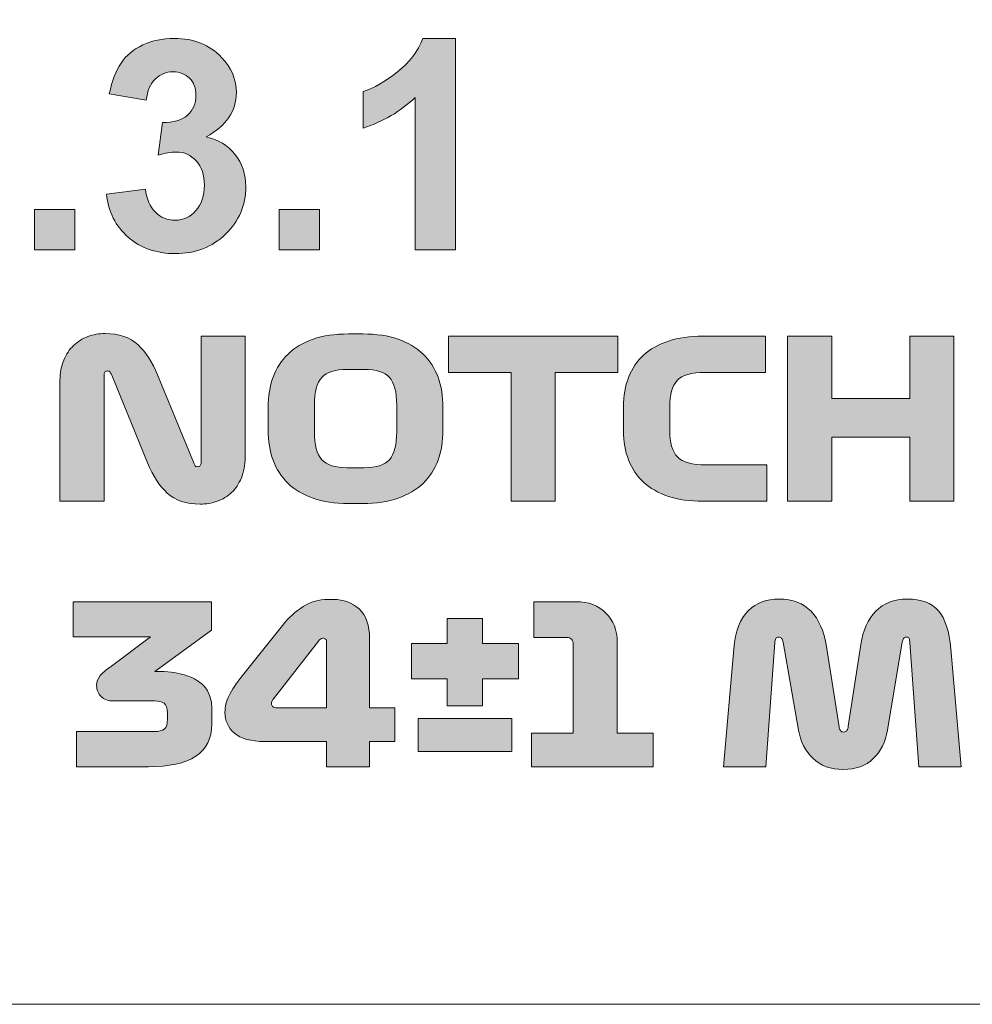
# Model space of a CAD drawing. Header units: millimetres. Extents: x 7 to 595, y -296 to -6.
# Tile 117 of 131: x 472 to 490, y -147 to -128. Entities that reach past the tile are written whole.
import ezdxf

# ---------------------------------------------------------------- set-up
doc = ezdxf.new("R2010")
doc.units = ezdxf.units.MM
doc.header["$MEASUREMENT"] = 0
doc.layers.add('Layer 1', color=7, linetype='Continuous', lineweight=0)

# ---------------------------------------------------------------- blocks, each defined once
blk = doc.blocks.new('Block_35')
at = {"layer": 'Layer 1', "true_color": 0x010101, "transparency": 33554687}
h = blk.add_hatch(color=18, dxfattribs=at)
edge = h.paths.add_edge_path()
edge.add_spline(control_points=[(473.39, -131.131), (473.39, -131.131), (474.14, -131.04), (474.14, -131.04), (474.164, -131.232), (474.228, -131.379), (474.332, -131.48), (474.437, -131.582), (474.563, -131.633), (474.71, -131.633), (474.869, -131.633), (475.003, -131.572), (475.112, -131.45), (475.22, -131.329), (475.275, -131.165), (475.275, -130.958), (475.275, -130.764), (475.223, -130.608), (475.119, -130.494), (475.014, -130.381), (474.887, -130.323), (474.737, -130.323), (474.638, -130.323), (474.52, -130.343), (474.383, -130.381), (474.383, -130.381), (474.469, -129.753), (474.469, -129.753), (474.678, -129.759), (474.836, -129.713), (474.947, -129.616), (475.057, -129.52), (475.111, -129.391), (475.111, -129.23), (475.111, -129.094), (475.071, -128.986), (474.99, -128.904), (474.909, -128.823), (474.802, -128.782), (474.667, -128.782), (474.534, -128.782), (474.422, -128.828), (474.328, -128.921), (474.234, -129.013), (474.178, -129.147), (474.157, -129.324), (474.157, -129.324), (473.446, -129.203), (473.446, -129.203), (473.496, -128.956), (473.57, -128.76), (473.671, -128.612), (473.771, -128.465), (473.911, -128.35), (474.089, -128.265), (474.268, -128.181), (474.47, -128.139), (474.692, -128.139), (475.072, -128.139), (475.376, -128.26), (475.606, -128.504), (475.795, -128.703), (475.89, -128.929), (475.89, -129.18), (475.89, -129.536), (475.696, -129.821), (475.308, -130.032), (475.539, -130.082), (475.723, -130.193), (475.863, -130.366), (476.001, -130.54), (476.071, -130.748), (476.071, -130.993), (476.071, -131.348), (475.941, -131.651), (475.682, -131.901), (475.423, -132.151), (475.102, -132.276), (474.716, -132.276), (474.351, -132.276), (474.048, -132.171), (473.808, -131.959), (473.567, -131.748), (473.428, -131.473), (473.39, -131.131)], knot_values=[0, 0, 0, 0, 1, 1, 1, 2, 2, 2, 3, 3, 3, 4, 4, 4, 5, 5, 5, 6, 6, 6, 7, 7, 7, 8, 8, 8, 9, 9, 9, 10, 10, 10, 11, 11, 11, 12, 12, 12, 13, 13, 13, 14, 14, 14, 15, 15, 15, 16, 16, 16, 17, 17, 17, 18, 18, 18, 19, 19, 19, 20, 20, 20, 21, 21, 21, 22, 22, 22, 23, 23, 23, 24, 24, 24, 25, 25, 25, 26, 26, 26, 27, 27, 27, 28, 28, 28, 28], degree=3, periodic=0)
h = blk.add_hatch(color=18, dxfattribs=at)
edge = h.paths.add_edge_path()
edge.add_spline(control_points=[(480.101, -132.203), (480.101, -132.203), (479.328, -132.203), (479.328, -132.203), (479.328, -132.203), (479.328, -129.277), (479.328, -129.277), (479.045, -129.542), (478.712, -129.739), (478.328, -129.866), (478.328, -129.866), (478.328, -129.16), (478.328, -129.16), (478.531, -129.095), (478.75, -128.969), (478.986, -128.784), (479.223, -128.6), (479.385, -128.384), (479.473, -128.139), (479.473, -128.139), (480.101, -128.139), (480.101, -128.139), (480.101, -128.139), (480.101, -132.203), (480.101, -132.203)], knot_values=[0, 0, 0, 0, 1, 1, 1, 2, 2, 2, 3, 3, 3, 4, 4, 4, 5, 5, 5, 6, 6, 6, 7, 7, 7, 8, 8, 8, 8], degree=3, periodic=0)
for points in [[(472.008, -132.203), (472.008, -131.429), (472.781, -131.429), (472.781, -132.203)], [(476.715, -132.203), (476.715, -131.429), (477.488, -131.429), (477.488, -132.203)], [(481.175, -137.038), (481.175, -134.561), (479.969, -134.561), (479.969, -133.863), (483.228, -133.863), (483.228, -134.561), (482.022, -134.561), (482.022, -137.038)], [(486.492, -137.038), (486.492, -133.863), (487.339, -133.863), (487.339, -135.065), (488.842, -135.065), (488.842, -133.863), (489.688, -133.863), (489.688, -137.038), (488.842, -137.038), (488.842, -135.806), (487.339, -135.806), (487.339, -137.038)]]:
    blk.add_hatch(color=18, dxfattribs=at).paths.add_polyline_path(points)
h = blk.add_hatch(color=18, dxfattribs=at)
edge = h.paths.add_edge_path()
edge.add_spline(control_points=[(472.497, -137.038), (472.497, -137.038), (472.497, -134.71), (472.497, -134.71), (472.497, -134.566), (472.521, -134.437), (472.569, -134.324), (472.617, -134.211), (472.68, -134.118), (472.757, -134.043), (472.835, -133.968), (472.927, -133.911), (473.033, -133.871), (473.138, -133.832), (473.248, -133.812), (473.361, -133.812), (473.632, -133.812), (473.844, -133.885), (473.998, -134.03), (474.152, -134.175), (474.276, -134.367), (474.372, -134.604), (474.372, -134.604), (475.062, -136.289), (475.062, -136.289), (475.071, -136.308), (475.08, -136.327), (475.09, -136.346), (475.1, -136.364), (475.116, -136.373), (475.139, -136.373), (475.167, -136.373), (475.186, -136.365), (475.196, -136.35), (475.206, -136.334), (475.211, -136.312), (475.211, -136.284), (475.211, -136.284), (475.211, -133.863), (475.211, -133.863), (475.211, -133.863), (476.057, -133.863), (476.057, -133.863), (476.057, -133.863), (476.057, -136.195), (476.057, -136.195), (476.057, -136.345), (476.033, -136.476), (475.985, -136.589), (475.937, -136.702), (475.874, -136.796), (475.797, -136.871), (475.719, -136.945), (475.628, -137.001), (475.522, -137.038), (475.416, -137.074), (475.307, -137.093), (475.194, -137.093), (474.923, -137.093), (474.712, -137.022), (474.561, -136.881), (474.41, -136.74), (474.283, -136.547), (474.182, -136.301), (474.182, -136.301), (473.492, -134.616), (473.492, -134.616), (473.483, -134.597), (473.474, -134.577), (473.464, -134.559), (473.454, -134.541), (473.438, -134.532), (473.416, -134.532), (473.387, -134.532), (473.368, -134.539), (473.358, -134.555), (473.349, -134.57), (473.344, -134.592), (473.344, -134.621), (473.344, -134.621), (473.344, -137.038), (473.344, -137.038), (473.344, -137.038), (472.497, -137.038), (472.497, -137.038)], knot_values=[0, 0, 0, 0, 1, 1, 1, 2, 2, 2, 3, 3, 3, 4, 4, 4, 5, 5, 5, 6, 6, 6, 7, 7, 7, 8, 8, 8, 9, 9, 9, 10, 10, 10, 11, 11, 11, 12, 12, 12, 13, 13, 13, 14, 14, 14, 15, 15, 15, 16, 16, 16, 17, 17, 17, 18, 18, 18, 19, 19, 19, 20, 20, 20, 21, 21, 21, 22, 22, 22, 23, 23, 23, 24, 24, 24, 25, 25, 25, 26, 26, 26, 27, 27, 27, 28, 28, 28, 28], degree=3, periodic=0)
h = blk.add_hatch(color=18, dxfattribs=at)
edge = h.paths.add_edge_path()
edge.add_spline(control_points=[(477.391, -135.704), (477.391, -135.955), (477.438, -136.133), (477.532, -136.238), (477.627, -136.342), (477.789, -136.394), (478.017, -136.394), (478.017, -136.394), (478.347, -136.394), (478.347, -136.394), (478.576, -136.394), (478.738, -136.342), (478.832, -136.238), (478.927, -136.133), (478.974, -135.955), (478.974, -135.704), (478.974, -135.704), (478.974, -135.188), (478.974, -135.188), (478.974, -134.937), (478.927, -134.76), (478.832, -134.657), (478.738, -134.554), (478.576, -134.502), (478.347, -134.502), (478.347, -134.502), (478.017, -134.502), (478.017, -134.502), (477.789, -134.502), (477.627, -134.554), (477.532, -134.657), (477.438, -134.76), (477.391, -134.937), (477.391, -135.188), (477.391, -135.188), (477.391, -135.704), (477.391, -135.704)], knot_values=[0, 0, 0, 0, 1, 1, 1, 2, 2, 2, 3, 3, 3, 4, 4, 4, 5, 5, 5, 6, 6, 6, 7, 7, 7, 8, 8, 8, 9, 9, 9, 10, 10, 10, 11, 11, 11, 12, 12, 12, 12], degree=3, periodic=0)
edge = h.paths.add_edge_path()
edge.add_spline(control_points=[(479.863, -135.67), (479.863, -135.882), (479.831, -136.075), (479.768, -136.248), (479.704, -136.422), (479.609, -136.57), (479.482, -136.693), (479.355, -136.816), (479.194, -136.911), (478.999, -136.978), (478.805, -137.046), (478.579, -137.08), (478.322, -137.08), (478.322, -137.08), (478.043, -137.08), (478.043, -137.08), (477.786, -137.08), (477.56, -137.046), (477.365, -136.978), (477.171, -136.911), (477.01, -136.816), (476.883, -136.693), (476.756, -136.57), (476.66, -136.422), (476.597, -136.248), (476.533, -136.075), (476.502, -135.882), (476.502, -135.67), (476.502, -135.67), (476.502, -135.23), (476.502, -135.23), (476.502, -135.019), (476.533, -134.826), (476.597, -134.652), (476.66, -134.479), (476.756, -134.331), (476.883, -134.208), (477.01, -134.085), (477.171, -133.99), (477.365, -133.922), (477.56, -133.854), (477.786, -133.821), (478.043, -133.821), (478.043, -133.821), (478.322, -133.821), (478.322, -133.821), (478.579, -133.821), (478.805, -133.854), (478.999, -133.922), (479.194, -133.99), (479.355, -134.085), (479.482, -134.208), (479.609, -134.331), (479.704, -134.479), (479.768, -134.652), (479.831, -134.826), (479.863, -135.019), (479.863, -135.23), (479.863, -135.23), (479.863, -135.67), (479.863, -135.67), (479.863, -135.67), (479.863, -135.67), (479.863, -135.67)], knot_values=[0, 0, 0, 0, 1, 1, 1, 2, 2, 2, 3, 3, 3, 4, 4, 4, 5, 5, 5, 6, 6, 6, 7, 7, 7, 8, 8, 8, 9, 9, 9, 10, 10, 10, 11, 11, 11, 12, 12, 12, 13, 13, 13, 14, 14, 14, 15, 15, 15, 16, 16, 16, 17, 17, 17, 18, 18, 18, 19, 19, 19, 20, 20, 20, 21, 21, 21, 21], degree=3, periodic=0)
h = blk.add_hatch(color=18, dxfattribs=at)
edge = h.paths.add_edge_path()
edge.add_spline(control_points=[(486.09, -136.339), (486.09, -136.339), (486.09, -137.038), (486.09, -137.038), (486.09, -137.038), (484.863, -137.038), (484.863, -137.038), (484.611, -137.038), (484.39, -137.006), (484.198, -136.943), (484.006, -136.879), (483.847, -136.789), (483.72, -136.672), (483.593, -136.554), (483.496, -136.412), (483.432, -136.244), (483.367, -136.076), (483.334, -135.889), (483.334, -135.683), (483.334, -135.683), (483.334, -135.218), (483.334, -135.218), (483.334, -135.011), (483.367, -134.824), (483.432, -134.657), (483.496, -134.489), (483.593, -134.346), (483.72, -134.229), (483.847, -134.112), (484.006, -134.022), (484.198, -133.958), (484.39, -133.895), (484.611, -133.863), (484.863, -133.863), (484.863, -133.863), (486.069, -133.863), (486.069, -133.863), (486.069, -133.863), (486.069, -134.561), (486.069, -134.561), (486.069, -134.561), (484.905, -134.561), (484.905, -134.561), (484.642, -134.561), (484.463, -134.613), (484.367, -134.716), (484.271, -134.819), (484.223, -134.989), (484.223, -135.226), (484.223, -135.226), (484.223, -135.675), (484.223, -135.675), (484.223, -135.912), (484.273, -136.082), (484.371, -136.185), (484.47, -136.288), (484.655, -136.339), (484.926, -136.339), (484.926, -136.339), (486.09, -136.339), (486.09, -136.339)], knot_values=[0, 0, 0, 0, 1, 1, 1, 2, 2, 2, 3, 3, 3, 4, 4, 4, 5, 5, 5, 6, 6, 6, 7, 7, 7, 8, 8, 8, 9, 9, 9, 10, 10, 10, 11, 11, 11, 12, 12, 12, 13, 13, 13, 14, 14, 14, 15, 15, 15, 16, 16, 16, 17, 17, 17, 18, 18, 18, 19, 19, 19, 20, 20, 20, 20], degree=3, periodic=0)
h = blk.add_hatch(color=18, dxfattribs=at)
edge = h.paths.add_edge_path()
edge.add_spline(control_points=[(476.677, -141.009), (476.677, -141.009), (477.626, -141.009), (477.626, -141.009), (477.626, -141.009), (477.626, -139.751), (477.626, -139.751), (477.626, -139.723), (477.619, -139.703), (477.605, -139.69), (477.59, -139.677), (477.572, -139.671), (477.55, -139.671), (477.533, -139.671), (477.518, -139.676), (477.505, -139.686), (477.492, -139.695), (477.48, -139.709), (477.469, -139.726), (477.469, -139.726), (476.601, -140.839), (476.601, -140.839), (476.59, -140.856), (476.581, -140.872), (476.574, -140.886), (476.567, -140.9), (476.563, -140.914), (476.563, -140.928), (476.563, -140.951), (476.571, -140.97), (476.586, -140.985), (476.602, -141.001), (476.632, -141.009), (476.677, -141.009)], knot_values=[0, 0, 0, 0, 1, 1, 1, 2, 2, 2, 3, 3, 3, 4, 4, 4, 5, 5, 5, 6, 6, 6, 7, 7, 7, 8, 8, 8, 9, 9, 9, 10, 10, 10, 11, 11, 11, 11], degree=3, periodic=0)
edge = h.paths.add_edge_path()
edge.add_spline(control_points=[(476.432, -141.656), (476.169, -141.656), (475.977, -141.603), (475.854, -141.497), (475.731, -141.392), (475.67, -141.258), (475.67, -141.097), (475.67, -140.987), (475.696, -140.879), (475.748, -140.774), (475.8, -140.668), (475.887, -140.539), (476.009, -140.386), (476.009, -140.386), (476.775, -139.425), (476.775, -139.425), (476.896, -139.273), (477.03, -139.152), (477.175, -139.061), (477.32, -138.971), (477.478, -138.926), (477.647, -138.926), (477.647, -138.926), (477.757, -138.926), (477.757, -138.926), (477.952, -138.926), (478.116, -138.986), (478.25, -139.108), (478.384, -139.229), (478.451, -139.421), (478.451, -139.684), (478.451, -139.684), (478.451, -141.009), (478.451, -141.009), (478.451, -141.009), (478.938, -141.009), (478.938, -141.009), (478.938, -141.009), (478.938, -141.656), (478.938, -141.656), (478.938, -141.656), (478.451, -141.656), (478.451, -141.656), (478.451, -141.656), (478.451, -142.143), (478.451, -142.143), (478.451, -142.143), (477.626, -142.143), (477.626, -142.143), (477.626, -142.143), (477.626, -141.656), (477.626, -141.656), (477.626, -141.656), (476.432, -141.656), (476.432, -141.656), (476.432, -141.656), (476.432, -141.656), (476.432, -141.656)], knot_values=[0, 0, 0, 0, 1, 1, 1, 2, 2, 2, 3, 3, 3, 4, 4, 4, 5, 5, 5, 6, 6, 6, 7, 7, 7, 8, 8, 8, 9, 9, 9, 10, 10, 10, 11, 11, 11, 12, 12, 12, 13, 13, 13, 14, 14, 14, 15, 15, 15, 16, 16, 16, 17, 17, 17, 18, 18, 18, 19, 19, 19, 19], degree=3, periodic=0)
h = blk.add_hatch(color=18, dxfattribs=at)
edge = h.paths.add_edge_path()
edge.add_spline(control_points=[(485.258, -142.143), (485.258, -142.143), (485.457, -139.874), (485.457, -139.874), (485.485, -139.535), (485.578, -139.291), (485.735, -139.142), (485.891, -138.992), (486.089, -138.917), (486.329, -138.917), (486.586, -138.917), (486.79, -138.996), (486.941, -139.152), (487.092, -139.309), (487.189, -139.523), (487.231, -139.794), (487.231, -139.794), (487.481, -141.373), (487.481, -141.373), (487.486, -141.406), (487.496, -141.432), (487.508, -141.449), (487.521, -141.466), (487.541, -141.474), (487.57, -141.474), (487.598, -141.474), (487.619, -141.464), (487.633, -141.445), (487.647, -141.425), (487.656, -141.398), (487.658, -141.364), (487.658, -141.364), (487.9, -139.789), (487.9, -139.789), (487.939, -139.521), (488.035, -139.309), (488.186, -139.152), (488.336, -138.996), (488.539, -138.917), (488.793, -138.917), (489.061, -138.917), (489.261, -138.993), (489.392, -139.144), (489.523, -139.295), (489.603, -139.538), (489.631, -139.874), (489.631, -139.874), (489.83, -142.143), (489.83, -142.143), (489.83, -142.143), (489.013, -142.143), (489.013, -142.143), (489.013, -142.143), (488.844, -139.751), (488.844, -139.751), (488.841, -139.723), (488.836, -139.699), (488.829, -139.679), (488.822, -139.66), (488.804, -139.65), (488.776, -139.65), (488.754, -139.65), (488.735, -139.659), (488.721, -139.677), (488.707, -139.695), (488.699, -139.717), (488.696, -139.743), (488.696, -139.743), (488.412, -141.44), (488.412, -141.44), (488.375, -141.666), (488.284, -141.848), (488.139, -141.986), (487.994, -142.125), (487.802, -142.194), (487.565, -142.194), (487.32, -142.194), (487.124, -142.123), (486.977, -141.98), (486.83, -141.838), (486.739, -141.656), (486.702, -141.436), (486.702, -141.436), (486.405, -139.747), (486.405, -139.747), (486.4, -139.716), (486.39, -139.692), (486.376, -139.675), (486.362, -139.658), (486.343, -139.65), (486.321, -139.65), (486.293, -139.65), (486.274, -139.66), (486.264, -139.679), (486.254, -139.699), (486.247, -139.724), (486.245, -139.755), (486.245, -139.755), (486.075, -142.143), (486.075, -142.143), (486.075, -142.143), (485.258, -142.143), (485.258, -142.143)], knot_values=[0, 0, 0, 0, 1, 1, 1, 2, 2, 2, 3, 3, 3, 4, 4, 4, 5, 5, 5, 6, 6, 6, 7, 7, 7, 8, 8, 8, 9, 9, 9, 10, 10, 10, 11, 11, 11, 12, 12, 12, 13, 13, 13, 14, 14, 14, 15, 15, 15, 16, 16, 16, 17, 17, 17, 18, 18, 18, 19, 19, 19, 20, 20, 20, 21, 21, 21, 22, 22, 22, 23, 23, 23, 24, 24, 24, 25, 25, 25, 26, 26, 26, 27, 27, 27, 28, 28, 28, 29, 29, 29, 30, 30, 30, 31, 31, 31, 32, 32, 32, 33, 33, 33, 34, 34, 34, 34], degree=3, periodic=0)
h = blk.add_hatch(color=18, dxfattribs=at)
edge = h.paths.add_edge_path()
edge.add_spline(control_points=[(473.46, -140.225), (473.46, -140.225), (474.235, -139.645), (474.235, -139.645), (474.235, -139.645), (472.749, -139.645), (472.749, -139.645), (472.749, -139.645), (472.749, -138.968), (472.749, -138.968), (472.749, -138.968), (475.412, -138.968), (475.412, -138.968), (475.412, -138.968), (475.412, -139.518), (475.412, -139.518), (475.412, -139.518), (474.32, -140.31), (474.32, -140.31), (474.32, -140.31), (474.358, -140.31), (474.358, -140.31), (474.558, -140.31), (474.726, -140.329), (474.861, -140.367), (474.997, -140.405), (475.105, -140.456), (475.187, -140.52), (475.269, -140.583), (475.328, -140.657), (475.363, -140.742), (475.398, -140.826), (475.416, -140.915), (475.416, -141.009), (475.416, -141.009), (475.416, -141.318), (475.416, -141.318), (475.416, -141.597), (475.313, -141.804), (475.107, -141.94), (474.901, -142.075), (474.597, -142.143), (474.197, -142.143), (474.197, -142.143), (472.812, -142.143), (472.812, -142.143), (472.812, -142.143), (472.812, -141.466), (472.812, -141.466), (472.812, -141.466), (474.307, -141.466), (474.307, -141.466), (474.397, -141.466), (474.463, -141.449), (474.504, -141.417), (474.545, -141.385), (474.565, -141.32), (474.565, -141.224), (474.565, -141.224), (474.565, -141.11), (474.565, -141.11), (474.565, -141.014), (474.543, -140.951), (474.499, -140.922), (474.456, -140.892), (474.394, -140.877), (474.315, -140.877), (474.315, -140.877), (473.532, -140.877), (473.532, -140.877), (473.425, -140.877), (473.343, -140.849), (473.287, -140.793), (473.23, -140.736), (473.202, -140.664), (473.202, -140.577), (473.202, -140.503), (473.225, -140.441), (473.272, -140.388), (473.318, -140.336), (473.381, -140.282), (473.46, -140.225)], knot_values=[0, 0, 0, 0, 1, 1, 1, 2, 2, 2, 3, 3, 3, 4, 4, 4, 5, 5, 5, 6, 6, 6, 7, 7, 7, 8, 8, 8, 9, 9, 9, 10, 10, 10, 11, 11, 11, 12, 12, 12, 13, 13, 13, 14, 14, 14, 15, 15, 15, 16, 16, 16, 17, 17, 17, 18, 18, 18, 19, 19, 19, 20, 20, 20, 21, 21, 21, 22, 22, 22, 23, 23, 23, 24, 24, 24, 25, 25, 25, 26, 26, 26, 27, 27, 27, 27], degree=3, periodic=0)
h = blk.add_hatch(color=18, dxfattribs=at)
edge = h.paths.add_edge_path()
edge.add_spline(control_points=[(481.567, -142.143), (481.567, -142.143), (481.567, -141.495), (481.567, -141.495), (481.567, -141.495), (482.367, -141.495), (482.367, -141.495), (482.367, -141.495), (482.367, -139.794), (482.367, -139.794), (482.367, -139.748), (482.356, -139.714), (482.335, -139.69), (482.314, -139.666), (482.282, -139.654), (482.24, -139.654), (482.24, -139.654), (481.609, -139.654), (481.609, -139.654), (481.609, -139.654), (481.609, -138.968), (481.609, -138.968), (481.609, -138.968), (482.422, -138.968), (482.422, -138.968), (482.662, -138.968), (482.854, -139.041), (482.998, -139.186), (483.142, -139.331), (483.214, -139.516), (483.214, -139.739), (483.214, -139.739), (483.214, -141.495), (483.214, -141.495), (483.214, -141.495), (483.904, -141.495), (483.904, -141.495), (483.904, -141.495), (483.904, -142.143), (483.904, -142.143), (483.904, -142.143), (481.567, -142.143), (481.567, -142.143)], knot_values=[0, 0, 0, 0, 1, 1, 1, 2, 2, 2, 3, 3, 3, 4, 4, 4, 5, 5, 5, 6, 6, 6, 7, 7, 7, 8, 8, 8, 9, 9, 9, 10, 10, 10, 11, 11, 11, 12, 12, 12, 13, 13, 13, 14, 14, 14, 14], degree=3, periodic=0)
h = blk.add_hatch(color=18, dxfattribs=at)
edge = h.paths.add_edge_path()
edge.add_spline(control_points=[(479.383, -141.847), (479.383, -141.847), (479.383, -141.212), (479.383, -141.212), (479.383, -141.212), (481.186, -141.212), (481.186, -141.212), (481.186, -141.212), (481.186, -141.847), (481.186, -141.847), (481.186, -141.847), (479.383, -141.847), (479.383, -141.847)], knot_values=[0, 0, 0, 0, 1, 1, 1, 2, 2, 2, 3, 3, 3, 4, 4, 4, 4], degree=3, periodic=0)
edge = h.paths.add_edge_path()
edge.add_spline(control_points=[(479.256, -140.45), (479.256, -140.45), (479.256, -139.772), (479.256, -139.772), (479.256, -139.772), (479.946, -139.772), (479.946, -139.772), (479.946, -139.772), (479.946, -139.294), (479.946, -139.294), (479.946, -139.294), (480.623, -139.294), (480.623, -139.294), (480.623, -139.294), (480.623, -139.772), (480.623, -139.772), (480.623, -139.772), (481.313, -139.772), (481.313, -139.772), (481.313, -139.772), (481.313, -140.45), (481.313, -140.45), (481.313, -140.45), (480.623, -140.45), (480.623, -140.45), (480.623, -140.45), (480.623, -140.97), (480.623, -140.97), (480.623, -140.97), (479.946, -140.97), (479.946, -140.97), (479.946, -140.97), (479.946, -140.45), (479.946, -140.45), (479.946, -140.45), (479.256, -140.45), (479.256, -140.45), (479.256, -140.45), (479.256, -140.45), (479.256, -140.45)], knot_values=[0, 0, 0, 0, 1, 1, 1, 2, 2, 2, 3, 3, 3, 4, 4, 4, 5, 5, 5, 6, 6, 6, 7, 7, 7, 8, 8, 8, 9, 9, 9, 10, 10, 10, 11, 11, 11, 12, 12, 12, 13, 13, 13, 13], degree=3, periodic=0)
at = {"layer": 'Layer 1'}
for points in [[(472.008, -132.203), (472.008, -131.429), (472.781, -131.429), (472.781, -132.203)], [(476.715, -132.203), (476.715, -131.429), (477.488, -131.429), (477.488, -132.203)], [(481.175, -137.038), (481.175, -134.561), (479.969, -134.561), (479.969, -133.863), (483.228, -133.863), (483.228, -134.561), (482.022, -134.561), (482.022, -137.038)], [(486.492, -137.038), (486.492, -133.863), (487.339, -133.863), (487.339, -135.065), (488.842, -135.065), (488.842, -133.863), (489.688, -133.863), (489.688, -137.038), (488.842, -137.038), (488.842, -135.806), (487.339, -135.806), (487.339, -137.038)]]:
    blk.add_lwpolyline(points, close=True, dxfattribs=at)
at = {"layer": 'Layer 1', "color": 240, "lineweight": 0, "true_color": 0xed2224}
blk.add_open_spline([(496.406, -118.691), (496.406, -118.691), (496.406, -146.709), (496.406, -146.709), (496.406, -146.709), (426.406, -146.709), (426.406, -146.709), (426.406, -146.709), (426.406, -120.709), (426.406, -120.709), (426.406, -115.209), (430.906, -110.709), (436.406, -110.709), (436.406, -110.709), (496.406, -110.709), (496.406, -110.709)], degree=3, knots=[0, 0, 0, 0, 1, 1, 1, 2, 2, 2, 3, 3, 3, 4, 4, 4, 5, 5, 5, 5], dxfattribs=at)
at = {"layer": 'Layer 1'}
for points, knots in [([(473.39, -131.131), (473.39, -131.131), (474.14, -131.04), (474.14, -131.04), (474.164, -131.232), (474.228, -131.379), (474.332, -131.48), (474.437, -131.582), (474.563, -131.633), (474.71, -131.633), (474.869, -131.633), (475.003, -131.572), (475.112, -131.45), (475.22, -131.329), (475.275, -131.165), (475.275, -130.958), (475.275, -130.764), (475.223, -130.608), (475.119, -130.494), (475.014, -130.381), (474.887, -130.323), (474.737, -130.323), (474.638, -130.323), (474.52, -130.343), (474.383, -130.381), (474.383, -130.381), (474.469, -129.753), (474.469, -129.753), (474.678, -129.759), (474.836, -129.713), (474.947, -129.616), (475.057, -129.52), (475.111, -129.391), (475.111, -129.23), (475.111, -129.094), (475.071, -128.986), (474.99, -128.904), (474.909, -128.823), (474.802, -128.782), (474.667, -128.782), (474.534, -128.782), (474.422, -128.828), (474.328, -128.921), (474.234, -129.013), (474.178, -129.147), (474.157, -129.324), (474.157, -129.324), (473.446, -129.203), (473.446, -129.203), (473.496, -128.956), (473.57, -128.76), (473.671, -128.612), (473.771, -128.465), (473.911, -128.35), (474.089, -128.265), (474.268, -128.181), (474.47, -128.139), (474.692, -128.139), (475.072, -128.139), (475.376, -128.26), (475.606, -128.504), (475.795, -128.703), (475.89, -128.929), (475.89, -129.18), (475.89, -129.536), (475.696, -129.821), (475.308, -130.032), (475.539, -130.082), (475.723, -130.193), (475.863, -130.366), (476.001, -130.54), (476.071, -130.748), (476.071, -130.993), (476.071, -131.348), (475.941, -131.651), (475.682, -131.901), (475.423, -132.151), (475.102, -132.276), (474.716, -132.276), (474.351, -132.276), (474.048, -132.171), (473.808, -131.959), (473.567, -131.748), (473.428, -131.473), (473.39, -131.131)], [0, 0, 0, 0, 1, 1, 1, 2, 2, 2, 3, 3, 3, 4, 4, 4, 5, 5, 5, 6, 6, 6, 7, 7, 7, 8, 8, 8, 9, 9, 9, 10, 10, 10, 11, 11, 11, 12, 12, 12, 13, 13, 13, 14, 14, 14, 15, 15, 15, 16, 16, 16, 17, 17, 17, 18, 18, 18, 19, 19, 19, 20, 20, 20, 21, 21, 21, 22, 22, 22, 23, 23, 23, 24, 24, 24, 25, 25, 25, 26, 26, 26, 27, 27, 27, 28, 28, 28, 28]), ([(480.101, -132.203), (480.101, -132.203), (479.328, -132.203), (479.328, -132.203), (479.328, -132.203), (479.328, -129.277), (479.328, -129.277), (479.045, -129.542), (478.712, -129.739), (478.328, -129.866), (478.328, -129.866), (478.328, -129.16), (478.328, -129.16), (478.531, -129.095), (478.75, -128.969), (478.986, -128.784), (479.223, -128.6), (479.385, -128.384), (479.473, -128.139), (479.473, -128.139), (480.101, -128.139), (480.101, -128.139), (480.101, -128.139), (480.101, -132.203), (480.101, -132.203)], [0, 0, 0, 0, 1, 1, 1, 2, 2, 2, 3, 3, 3, 4, 4, 4, 5, 5, 5, 6, 6, 6, 7, 7, 7, 8, 8, 8, 8]), ([(472.497, -137.038), (472.497, -137.038), (472.497, -134.71), (472.497, -134.71), (472.497, -134.566), (472.521, -134.437), (472.569, -134.324), (472.617, -134.211), (472.68, -134.118), (472.757, -134.043), (472.835, -133.968), (472.927, -133.911), (473.033, -133.871), (473.138, -133.832), (473.248, -133.812), (473.361, -133.812), (473.632, -133.812), (473.844, -133.885), (473.998, -134.03), (474.152, -134.175), (474.276, -134.367), (474.372, -134.604), (474.372, -134.604), (475.062, -136.289), (475.062, -136.289), (475.071, -136.308), (475.08, -136.327), (475.09, -136.346), (475.1, -136.364), (475.116, -136.373), (475.139, -136.373), (475.167, -136.373), (475.186, -136.365), (475.196, -136.35), (475.206, -136.334), (475.211, -136.312), (475.211, -136.284), (475.211, -136.284), (475.211, -133.863), (475.211, -133.863), (475.211, -133.863), (476.057, -133.863), (476.057, -133.863), (476.057, -133.863), (476.057, -136.195), (476.057, -136.195), (476.057, -136.345), (476.033, -136.476), (475.985, -136.589), (475.937, -136.702), (475.874, -136.796), (475.797, -136.871), (475.719, -136.945), (475.628, -137.001), (475.522, -137.038), (475.416, -137.074), (475.307, -137.093), (475.194, -137.093), (474.923, -137.093), (474.712, -137.022), (474.561, -136.881), (474.41, -136.74), (474.283, -136.547), (474.182, -136.301), (474.182, -136.301), (473.492, -134.616), (473.492, -134.616), (473.483, -134.597), (473.474, -134.577), (473.464, -134.559), (473.454, -134.541), (473.438, -134.532), (473.416, -134.532), (473.387, -134.532), (473.368, -134.539), (473.358, -134.555), (473.349, -134.57), (473.344, -134.592), (473.344, -134.621), (473.344, -134.621), (473.344, -137.038), (473.344, -137.038), (473.344, -137.038), (472.497, -137.038), (472.497, -137.038)], [0, 0, 0, 0, 1, 1, 1, 2, 2, 2, 3, 3, 3, 4, 4, 4, 5, 5, 5, 6, 6, 6, 7, 7, 7, 8, 8, 8, 9, 9, 9, 10, 10, 10, 11, 11, 11, 12, 12, 12, 13, 13, 13, 14, 14, 14, 15, 15, 15, 16, 16, 16, 17, 17, 17, 18, 18, 18, 19, 19, 19, 20, 20, 20, 21, 21, 21, 22, 22, 22, 23, 23, 23, 24, 24, 24, 25, 25, 25, 26, 26, 26, 27, 27, 27, 28, 28, 28, 28]), ([(479.863, -135.67), (479.863, -135.882), (479.831, -136.075), (479.768, -136.248), (479.704, -136.422), (479.609, -136.57), (479.482, -136.693), (479.355, -136.816), (479.194, -136.911), (478.999, -136.978), (478.805, -137.046), (478.579, -137.08), (478.322, -137.08), (478.322, -137.08), (478.043, -137.08), (478.043, -137.08), (477.786, -137.08), (477.56, -137.046), (477.365, -136.978), (477.171, -136.911), (477.01, -136.816), (476.883, -136.693), (476.756, -136.57), (476.66, -136.422), (476.597, -136.248), (476.533, -136.075), (476.502, -135.882), (476.502, -135.67), (476.502, -135.67), (476.502, -135.23), (476.502, -135.23), (476.502, -135.019), (476.533, -134.826), (476.597, -134.652), (476.66, -134.479), (476.756, -134.331), (476.883, -134.208), (477.01, -134.085), (477.171, -133.99), (477.365, -133.922), (477.56, -133.854), (477.786, -133.821), (478.043, -133.821), (478.043, -133.821), (478.322, -133.821), (478.322, -133.821), (478.579, -133.821), (478.805, -133.854), (478.999, -133.922), (479.194, -133.99), (479.355, -134.085), (479.482, -134.208), (479.609, -134.331), (479.704, -134.479), (479.768, -134.652), (479.831, -134.826), (479.863, -135.019), (479.863, -135.23), (479.863, -135.23), (479.863, -135.67), (479.863, -135.67), (479.863, -135.67), (479.863, -135.67), (479.863, -135.67)], [0, 0, 0, 0, 1, 1, 1, 2, 2, 2, 3, 3, 3, 4, 4, 4, 5, 5, 5, 6, 6, 6, 7, 7, 7, 8, 8, 8, 9, 9, 9, 10, 10, 10, 11, 11, 11, 12, 12, 12, 13, 13, 13, 14, 14, 14, 15, 15, 15, 16, 16, 16, 17, 17, 17, 18, 18, 18, 19, 19, 19, 20, 20, 20, 21, 21, 21, 21]), ([(486.09, -136.339), (486.09, -136.339), (486.09, -137.038), (486.09, -137.038), (486.09, -137.038), (484.863, -137.038), (484.863, -137.038), (484.611, -137.038), (484.39, -137.006), (484.198, -136.943), (484.006, -136.879), (483.847, -136.789), (483.72, -136.672), (483.593, -136.554), (483.496, -136.412), (483.432, -136.244), (483.367, -136.076), (483.334, -135.889), (483.334, -135.683), (483.334, -135.683), (483.334, -135.218), (483.334, -135.218), (483.334, -135.011), (483.367, -134.824), (483.432, -134.657), (483.496, -134.489), (483.593, -134.346), (483.72, -134.229), (483.847, -134.112), (484.006, -134.022), (484.198, -133.958), (484.39, -133.895), (484.611, -133.863), (484.863, -133.863), (484.863, -133.863), (486.069, -133.863), (486.069, -133.863), (486.069, -133.863), (486.069, -134.561), (486.069, -134.561), (486.069, -134.561), (484.905, -134.561), (484.905, -134.561), (484.642, -134.561), (484.463, -134.613), (484.367, -134.716), (484.271, -134.819), (484.223, -134.989), (484.223, -135.226), (484.223, -135.226), (484.223, -135.675), (484.223, -135.675), (484.223, -135.912), (484.273, -136.082), (484.371, -136.185), (484.47, -136.288), (484.655, -136.339), (484.926, -136.339), (484.926, -136.339), (486.09, -136.339), (486.09, -136.339)], [0, 0, 0, 0, 1, 1, 1, 2, 2, 2, 3, 3, 3, 4, 4, 4, 5, 5, 5, 6, 6, 6, 7, 7, 7, 8, 8, 8, 9, 9, 9, 10, 10, 10, 11, 11, 11, 12, 12, 12, 13, 13, 13, 14, 14, 14, 15, 15, 15, 16, 16, 16, 17, 17, 17, 18, 18, 18, 19, 19, 19, 20, 20, 20, 20]), ([(477.391, -135.704), (477.391, -135.955), (477.438, -136.133), (477.532, -136.238), (477.627, -136.342), (477.789, -136.394), (478.017, -136.394), (478.017, -136.394), (478.347, -136.394), (478.347, -136.394), (478.576, -136.394), (478.738, -136.342), (478.832, -136.238), (478.927, -136.133), (478.974, -135.955), (478.974, -135.704), (478.974, -135.704), (478.974, -135.188), (478.974, -135.188), (478.974, -134.937), (478.927, -134.76), (478.832, -134.657), (478.738, -134.554), (478.576, -134.502), (478.347, -134.502), (478.347, -134.502), (478.017, -134.502), (478.017, -134.502), (477.789, -134.502), (477.627, -134.554), (477.532, -134.657), (477.438, -134.76), (477.391, -134.937), (477.391, -135.188), (477.391, -135.188), (477.391, -135.704), (477.391, -135.704)], [0, 0, 0, 0, 1, 1, 1, 2, 2, 2, 3, 3, 3, 4, 4, 4, 5, 5, 5, 6, 6, 6, 7, 7, 7, 8, 8, 8, 9, 9, 9, 10, 10, 10, 11, 11, 11, 12, 12, 12, 12]), ([(476.432, -141.656), (476.169, -141.656), (475.977, -141.603), (475.854, -141.497), (475.731, -141.392), (475.67, -141.258), (475.67, -141.097), (475.67, -140.987), (475.696, -140.879), (475.748, -140.774), (475.8, -140.668), (475.887, -140.539), (476.009, -140.386), (476.009, -140.386), (476.775, -139.425), (476.775, -139.425), (476.896, -139.273), (477.03, -139.152), (477.175, -139.061), (477.32, -138.971), (477.478, -138.926), (477.647, -138.926), (477.647, -138.926), (477.757, -138.926), (477.757, -138.926), (477.952, -138.926), (478.116, -138.986), (478.25, -139.108), (478.384, -139.229), (478.451, -139.421), (478.451, -139.684), (478.451, -139.684), (478.451, -141.009), (478.451, -141.009), (478.451, -141.009), (478.938, -141.009), (478.938, -141.009), (478.938, -141.009), (478.938, -141.656), (478.938, -141.656), (478.938, -141.656), (478.451, -141.656), (478.451, -141.656), (478.451, -141.656), (478.451, -142.143), (478.451, -142.143), (478.451, -142.143), (477.626, -142.143), (477.626, -142.143), (477.626, -142.143), (477.626, -141.656), (477.626, -141.656), (477.626, -141.656), (476.432, -141.656), (476.432, -141.656), (476.432, -141.656), (476.432, -141.656), (476.432, -141.656)], [0, 0, 0, 0, 1, 1, 1, 2, 2, 2, 3, 3, 3, 4, 4, 4, 5, 5, 5, 6, 6, 6, 7, 7, 7, 8, 8, 8, 9, 9, 9, 10, 10, 10, 11, 11, 11, 12, 12, 12, 13, 13, 13, 14, 14, 14, 15, 15, 15, 16, 16, 16, 17, 17, 17, 18, 18, 18, 19, 19, 19, 19]), ([(485.258, -142.143), (485.258, -142.143), (485.457, -139.874), (485.457, -139.874), (485.485, -139.535), (485.578, -139.291), (485.735, -139.142), (485.891, -138.992), (486.089, -138.917), (486.329, -138.917), (486.586, -138.917), (486.79, -138.996), (486.941, -139.152), (487.092, -139.309), (487.189, -139.523), (487.231, -139.794), (487.231, -139.794), (487.481, -141.373), (487.481, -141.373), (487.486, -141.406), (487.496, -141.432), (487.508, -141.449), (487.521, -141.466), (487.541, -141.474), (487.57, -141.474), (487.598, -141.474), (487.619, -141.464), (487.633, -141.445), (487.647, -141.425), (487.656, -141.398), (487.658, -141.364), (487.658, -141.364), (487.9, -139.789), (487.9, -139.789), (487.939, -139.521), (488.035, -139.309), (488.186, -139.152), (488.336, -138.996), (488.539, -138.917), (488.793, -138.917), (489.061, -138.917), (489.261, -138.993), (489.392, -139.144), (489.523, -139.295), (489.603, -139.538), (489.631, -139.874), (489.631, -139.874), (489.83, -142.143), (489.83, -142.143), (489.83, -142.143), (489.013, -142.143), (489.013, -142.143), (489.013, -142.143), (488.844, -139.751), (488.844, -139.751), (488.841, -139.723), (488.836, -139.699), (488.829, -139.679), (488.822, -139.66), (488.804, -139.65), (488.776, -139.65), (488.754, -139.65), (488.735, -139.659), (488.721, -139.677), (488.707, -139.695), (488.699, -139.717), (488.696, -139.743), (488.696, -139.743), (488.412, -141.44), (488.412, -141.44), (488.375, -141.666), (488.284, -141.848), (488.139, -141.986), (487.994, -142.125), (487.802, -142.194), (487.565, -142.194), (487.32, -142.194), (487.124, -142.123), (486.977, -141.98), (486.83, -141.838), (486.739, -141.656), (486.702, -141.436), (486.702, -141.436), (486.405, -139.747), (486.405, -139.747), (486.4, -139.716), (486.39, -139.692), (486.376, -139.675), (486.362, -139.658), (486.343, -139.65), (486.321, -139.65), (486.293, -139.65), (486.274, -139.66), (486.264, -139.679), (486.254, -139.699), (486.247, -139.724), (486.245, -139.755), (486.245, -139.755), (486.075, -142.143), (486.075, -142.143), (486.075, -142.143), (485.258, -142.143), (485.258, -142.143)], [0, 0, 0, 0, 1, 1, 1, 2, 2, 2, 3, 3, 3, 4, 4, 4, 5, 5, 5, 6, 6, 6, 7, 7, 7, 8, 8, 8, 9, 9, 9, 10, 10, 10, 11, 11, 11, 12, 12, 12, 13, 13, 13, 14, 14, 14, 15, 15, 15, 16, 16, 16, 17, 17, 17, 18, 18, 18, 19, 19, 19, 20, 20, 20, 21, 21, 21, 22, 22, 22, 23, 23, 23, 24, 24, 24, 25, 25, 25, 26, 26, 26, 27, 27, 27, 28, 28, 28, 29, 29, 29, 30, 30, 30, 31, 31, 31, 32, 32, 32, 33, 33, 33, 34, 34, 34, 34]), ([(473.46, -140.225), (473.46, -140.225), (474.235, -139.645), (474.235, -139.645), (474.235, -139.645), (472.749, -139.645), (472.749, -139.645), (472.749, -139.645), (472.749, -138.968), (472.749, -138.968), (472.749, -138.968), (475.412, -138.968), (475.412, -138.968), (475.412, -138.968), (475.412, -139.518), (475.412, -139.518), (475.412, -139.518), (474.32, -140.31), (474.32, -140.31), (474.32, -140.31), (474.358, -140.31), (474.358, -140.31), (474.558, -140.31), (474.726, -140.329), (474.861, -140.367), (474.997, -140.405), (475.105, -140.456), (475.187, -140.52), (475.269, -140.583), (475.328, -140.657), (475.363, -140.742), (475.398, -140.826), (475.416, -140.915), (475.416, -141.009), (475.416, -141.009), (475.416, -141.318), (475.416, -141.318), (475.416, -141.597), (475.313, -141.804), (475.107, -141.94), (474.901, -142.075), (474.597, -142.143), (474.197, -142.143), (474.197, -142.143), (472.812, -142.143), (472.812, -142.143), (472.812, -142.143), (472.812, -141.466), (472.812, -141.466), (472.812, -141.466), (474.307, -141.466), (474.307, -141.466), (474.397, -141.466), (474.463, -141.449), (474.504, -141.417), (474.545, -141.385), (474.565, -141.32), (474.565, -141.224), (474.565, -141.224), (474.565, -141.11), (474.565, -141.11), (474.565, -141.014), (474.543, -140.951), (474.499, -140.922), (474.456, -140.892), (474.394, -140.877), (474.315, -140.877), (474.315, -140.877), (473.532, -140.877), (473.532, -140.877), (473.425, -140.877), (473.343, -140.849), (473.287, -140.793), (473.23, -140.736), (473.202, -140.664), (473.202, -140.577), (473.202, -140.503), (473.225, -140.441), (473.272, -140.388), (473.318, -140.336), (473.381, -140.282), (473.46, -140.225)], [0, 0, 0, 0, 1, 1, 1, 2, 2, 2, 3, 3, 3, 4, 4, 4, 5, 5, 5, 6, 6, 6, 7, 7, 7, 8, 8, 8, 9, 9, 9, 10, 10, 10, 11, 11, 11, 12, 12, 12, 13, 13, 13, 14, 14, 14, 15, 15, 15, 16, 16, 16, 17, 17, 17, 18, 18, 18, 19, 19, 19, 20, 20, 20, 21, 21, 21, 22, 22, 22, 23, 23, 23, 24, 24, 24, 25, 25, 25, 26, 26, 26, 27, 27, 27, 27]), ([(481.567, -142.143), (481.567, -142.143), (481.567, -141.495), (481.567, -141.495), (481.567, -141.495), (482.367, -141.495), (482.367, -141.495), (482.367, -141.495), (482.367, -139.794), (482.367, -139.794), (482.367, -139.748), (482.356, -139.714), (482.335, -139.69), (482.314, -139.666), (482.282, -139.654), (482.24, -139.654), (482.24, -139.654), (481.609, -139.654), (481.609, -139.654), (481.609, -139.654), (481.609, -138.968), (481.609, -138.968), (481.609, -138.968), (482.422, -138.968), (482.422, -138.968), (482.662, -138.968), (482.854, -139.041), (482.998, -139.186), (483.142, -139.331), (483.214, -139.516), (483.214, -139.739), (483.214, -139.739), (483.214, -141.495), (483.214, -141.495), (483.214, -141.495), (483.904, -141.495), (483.904, -141.495), (483.904, -141.495), (483.904, -142.143), (483.904, -142.143), (483.904, -142.143), (481.567, -142.143), (481.567, -142.143)], [0, 0, 0, 0, 1, 1, 1, 2, 2, 2, 3, 3, 3, 4, 4, 4, 5, 5, 5, 6, 6, 6, 7, 7, 7, 8, 8, 8, 9, 9, 9, 10, 10, 10, 11, 11, 11, 12, 12, 12, 13, 13, 13, 14, 14, 14, 14]), ([(479.256, -140.45), (479.256, -140.45), (479.256, -139.772), (479.256, -139.772), (479.256, -139.772), (479.946, -139.772), (479.946, -139.772), (479.946, -139.772), (479.946, -139.294), (479.946, -139.294), (479.946, -139.294), (480.623, -139.294), (480.623, -139.294), (480.623, -139.294), (480.623, -139.772), (480.623, -139.772), (480.623, -139.772), (481.313, -139.772), (481.313, -139.772), (481.313, -139.772), (481.313, -140.45), (481.313, -140.45), (481.313, -140.45), (480.623, -140.45), (480.623, -140.45), (480.623, -140.45), (480.623, -140.97), (480.623, -140.97), (480.623, -140.97), (479.946, -140.97), (479.946, -140.97), (479.946, -140.97), (479.946, -140.45), (479.946, -140.45), (479.946, -140.45), (479.256, -140.45), (479.256, -140.45), (479.256, -140.45), (479.256, -140.45), (479.256, -140.45)], [0, 0, 0, 0, 1, 1, 1, 2, 2, 2, 3, 3, 3, 4, 4, 4, 5, 5, 5, 6, 6, 6, 7, 7, 7, 8, 8, 8, 9, 9, 9, 10, 10, 10, 11, 11, 11, 12, 12, 12, 13, 13, 13, 13]), ([(476.677, -141.009), (476.677, -141.009), (477.626, -141.009), (477.626, -141.009), (477.626, -141.009), (477.626, -139.751), (477.626, -139.751), (477.626, -139.723), (477.619, -139.703), (477.605, -139.69), (477.59, -139.677), (477.572, -139.671), (477.55, -139.671), (477.533, -139.671), (477.518, -139.676), (477.505, -139.686), (477.492, -139.695), (477.48, -139.709), (477.469, -139.726), (477.469, -139.726), (476.601, -140.839), (476.601, -140.839), (476.59, -140.856), (476.581, -140.872), (476.574, -140.886), (476.567, -140.9), (476.563, -140.914), (476.563, -140.928), (476.563, -140.951), (476.571, -140.97), (476.586, -140.985), (476.602, -141.001), (476.632, -141.009), (476.677, -141.009)], [0, 0, 0, 0, 1, 1, 1, 2, 2, 2, 3, 3, 3, 4, 4, 4, 5, 5, 5, 6, 6, 6, 7, 7, 7, 8, 8, 8, 9, 9, 9, 10, 10, 10, 11, 11, 11, 11]), ([(479.383, -141.847), (479.383, -141.847), (479.383, -141.212), (479.383, -141.212), (479.383, -141.212), (481.186, -141.212), (481.186, -141.212), (481.186, -141.212), (481.186, -141.847), (481.186, -141.847), (481.186, -141.847), (479.383, -141.847), (479.383, -141.847)], [0, 0, 0, 0, 1, 1, 1, 2, 2, 2, 3, 3, 3, 4, 4, 4, 4])]:
    blk.add_open_spline(points, degree=3, knots=knots, dxfattribs=at)
blk = doc.blocks.new('Block_34')
at = {"layer": 'Layer 1'}
blk.add_blockref('Block_35', (0, 0), dxfattribs=at)

msp = doc.modelspace()

# ---------------------------------------------------------------- block references
at = {"layer": 'Layer 1'}
msp.add_blockref('Block_34', (0, 0), dxfattribs=at)

doc.saveas('drawing.dxf')
